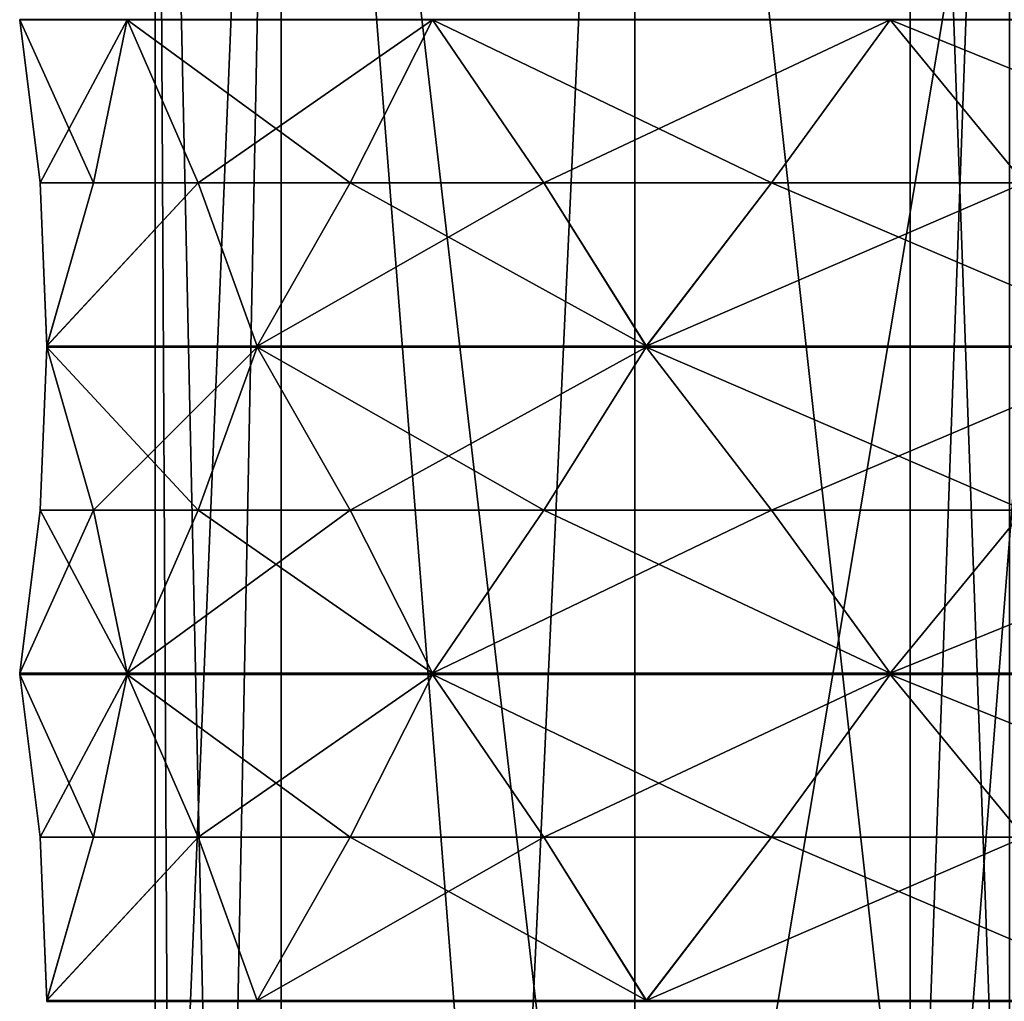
# Model space of a CAD drawing. Header units: millimetres. Extents: x -175 to 175, y 0 to 232.
# Tile 30 of 140: x -172 to -157, y 79 to 94. Entities that reach past the tile are written whole.
import ezdxf

# ---------------------------------------------------------------- set-up
doc = ezdxf.new("R2010")
doc.units = ezdxf.units.MM
doc.header["$LTSCALE"] = 65.185185
for name, color, linetype in [('1335', 7, 'CONTINUOUS'), ('1339', 7, 'CONTINUOUS'), ('1362', 7, 'CONTINUOUS'), ('1363', 7, 'CONTINUOUS'), ('1403', 7, 'CONTINUOUS'), ('1404', 7, 'CONTINUOUS'), ('1405', 7, 'CONTINUOUS'), ('1406', 7, 'CONTINUOUS'), ('1416', 7, 'CONTINUOUS'), ('1417', 7, 'CONTINUOUS'), ('1418', 7, 'CONTINUOUS'), ('1419', 7, 'CONTINUOUS'), ('1420', 7, 'CONTINUOUS'), ('1421', 7, 'CONTINUOUS'), ('1422', 7, 'CONTINUOUS'), ('1432', 7, 'CONTINUOUS'), ('1433', 7, 'CONTINUOUS'), ('1434', 7, 'CONTINUOUS'), ('1487', 7, 'CONTINUOUS'), ('1488', 7, 'CONTINUOUS'), ('1489', 7, 'CONTINUOUS'), ('1490', 7, 'CONTINUOUS'), ('1491', 7, 'CONTINUOUS'), ('1492', 7, 'CONTINUOUS'), ('1493', 7, 'CONTINUOUS'), ('1494', 7, 'CONTINUOUS'), ('1503', 7, 'CONTINUOUS'), ('1504', 7, 'CONTINUOUS'), ('1505', 7, 'CONTINUOUS'), ('1506', 7, 'CONTINUOUS'), ('1507', 7, 'CONTINUOUS'), ('1508', 7, 'CONTINUOUS'), ('1509', 7, 'CONTINUOUS'), ('1510', 7, 'CONTINUOUS')]:
    doc.layers.add(name, color=color, linetype=linetype)

msp = doc.modelspace()

# ---------------------------------------------------------------- linework, layer by layer
at = {"layer": '1335', "color": 7, "linetype": 'CONTINUOUS', "true_color": 0xe0f2ff}
for points in [[(-168.245, 113.6, -8.786), (-170.25, 113.6), (-169.201, 65.1, -6.434), (-168.245, 113.6, -8.786)], [(-169.201, 65.1, -6.434), (-170.25, 113.6), (-169.986, 65.1, -3.259), (-169.201, 65.1, -6.434)], [(-169.986, 65.1, -3.259), (-170.25, 113.6), (-170.25, 65.1), (-169.986, 65.1, -3.259)], [(-164.71, 68.59, -13.917), (-168.245, 113.6, -8.786), (-169.201, 65.1, -6.434), (-164.71, 68.59, -13.917)], [(-162.626, 113.6, -15.832), (-168.245, 113.6, -8.786), (-164.71, 68.59, -13.917), (-162.626, 113.6, -15.832)], [(-157.872, 70.8, -18.657), (-162.626, 113.6, -15.832), (-164.71, 68.59, -13.917), (-157.872, 70.8, -18.657)], [(-154.506, 113.6, -19.742), (-162.626, 113.6, -15.832), (-157.872, 70.8, -18.657), (-154.506, 113.6, -19.742)], [(-154.506, 113.6, -19.742), (-157.872, 70.8, -18.657), (-152.671, 76.6, -20.073), (-154.506, 113.6, -19.742)]]:
    msp.add_3dface(points, dxfattribs=at)
at = {"layer": '1339', "color": 7, "linetype": 'CONTINUOUS', "true_color": 0xe0f2ff}
for points in [[(-170.25, 65.1), (-170.25, 113.6), (-168.245, 113.6, 8.786), (-170.25, 65.1)], [(-170.25, 65.1), (-168.245, 113.6, 8.786), (-168.245, 65.1, 8.786), (-170.25, 65.1)], [(-168.245, 113.6, 8.786), (-162.626, 113.6, 15.832), (-162.626, 65.1, 15.832), (-168.245, 113.6, 8.786)], [(-168.245, 65.1, 8.786), (-168.245, 113.6, 8.786), (-162.626, 65.1, 15.832), (-168.245, 65.1, 8.786)], [(-162.626, 113.6, 15.832), (-154.506, 113.6, 19.742), (-162.626, 65.1, 15.832), (-162.626, 113.6, 15.832)], [(-162.626, 65.1, 15.832), (-154.506, 113.6, 19.742), (-154.506, 65.1, 19.742), (-162.626, 65.1, 15.832)]]:
    msp.add_3dface(points, dxfattribs=at)
at = {"layer": '1362', "color": 7, "linetype": 'CONTINUOUS', "true_color": 0xe0f2ff}
for points in [[(-158.25, 69.6), (-156.674, 69.6, 4.849), (-158.25, 113.6), (-158.25, 69.6)], [(-158.25, 113.6), (-156.674, 69.6, 4.849), (-156.674, 113.6, 4.849), (-158.25, 113.6)]]:
    msp.add_3dface(points, dxfattribs=at)
at = {"layer": '1363', "color": 7, "linetype": 'CONTINUOUS', "true_color": 0xe0f2ff}
for points in [[(-156.674, 69.6, -4.849), (-158.25, 69.6), (-156.674, 113.6, -4.849), (-156.674, 69.6, -4.849)], [(-158.25, 69.6), (-158.25, 113.6), (-156.674, 113.6, -4.849), (-158.25, 69.6)]]:
    msp.add_3dface(points, dxfattribs=at)
at = {"layer": '1403', "color": 7, "linetype": 'CONTINUOUS', "true_color": 0xe0f2ff}
for points in [[(-172.4, 94.29), (-172.077, 91.7, -2.174), (-172.077, 91.7, 2.174), (-172.4, 94.29)], [(-172.077, 91.7, -2.174), (-171.97, 89.11, -4.37), (-172.077, 91.7, 2.174), (-172.077, 91.7, -2.174)], [(-172.077, 91.7, 2.174), (-171.97, 89.11, -4.37), (-171.97, 89.106, 4.369), (-172.077, 91.7, 2.174)], [(-171.97, 89.09, -4.37), (-172.077, 86.5, -2.174), (-171.97, 89.09, 4.37), (-171.97, 89.09, -4.37)], [(-171.97, 89.09, 4.37), (-172.077, 86.5, -2.174), (-172.077, 86.5, 2.174), (-171.97, 89.09, 4.37)], [(-171.97, 89.11, -4.37), (-171.97, 89.1, -4.37), (-171.97, 89.106, 4.369), (-171.97, 89.11, -4.37)], [(-171.97, 89.106, 4.369), (-171.97, 89.1, -4.37), (-171.97, 89.098, 4.37), (-171.97, 89.106, 4.369)], [(-171.97, 89.1, -4.37), (-171.97, 89.09, -4.37), (-171.97, 89.098, 4.37), (-171.97, 89.1, -4.37)], [(-171.97, 89.098, 4.37), (-171.97, 89.09, -4.37), (-171.97, 89.09, 4.37), (-171.97, 89.098, 4.37)], [(-172.077, 86.5, -2.174), (-172.4, 83.91), (-172.077, 86.5, 2.174), (-172.077, 86.5, -2.174)]]:
    msp.add_3dface(points, dxfattribs=at)
at = {"layer": '1404', "color": 7, "linetype": 'CONTINUOUS', "true_color": 0xe0f2ff}
for points in [[(-170.695, 94.29, 8.572), (-171.229, 91.7, 6.44), (-169.565, 91.7, 10.458), (-170.695, 94.29, 8.572)], [(-171.229, 91.7, 6.44), (-171.97, 89.106, 4.369), (-169.565, 91.7, 10.458), (-171.229, 91.7, 6.44)], [(-169.565, 91.7, 10.458), (-171.97, 89.106, 4.369), (-168.626, 89.106, 12.444), (-169.565, 91.7, 10.458)], [(-171.97, 89.106, 4.369), (-171.97, 89.098, 4.37), (-168.626, 89.106, 12.444), (-171.97, 89.106, 4.369)], [(-168.626, 89.106, 12.444), (-171.97, 89.098, 4.37), (-168.625, 89.098, 12.445), (-168.626, 89.106, 12.444)], [(-171.97, 89.098, 4.37), (-171.97, 89.09, 4.37), (-168.625, 89.098, 12.445), (-171.97, 89.098, 4.37)], [(-168.625, 89.098, 12.445), (-171.97, 89.09, 4.37), (-168.625, 89.09, 12.445), (-168.625, 89.098, 12.445)], [(-171.97, 89.09, 4.37), (-171.229, 86.5, 6.44), (-168.625, 89.09, 12.445), (-171.97, 89.09, 4.37)], [(-168.625, 89.09, 12.445), (-171.229, 86.5, 6.44), (-169.565, 86.5, 10.458), (-168.625, 89.09, 12.445)], [(-171.229, 86.5, 6.44), (-170.695, 83.91, 8.572), (-169.565, 86.5, 10.458), (-171.229, 86.5, 6.44)]]:
    msp.add_3dface(points, dxfattribs=at)
at = {"layer": '1405', "color": 7, "linetype": 'CONTINUOUS', "true_color": 0xe0f2ff}
for points in [[(-165.839, 94.29, 15.839), (-167.149, 91.7, 14.074), (-164.074, 91.7, 17.149), (-165.839, 94.29, 15.839)], [(-167.149, 91.7, 14.074), (-168.626, 89.106, 12.444), (-164.074, 91.7, 17.149), (-167.149, 91.7, 14.074)], [(-164.074, 91.7, 17.149), (-168.626, 89.106, 12.444), (-162.446, 89.106, 18.625), (-164.074, 91.7, 17.149)], [(-168.626, 89.106, 12.444), (-168.625, 89.098, 12.445), (-162.446, 89.106, 18.625), (-168.626, 89.106, 12.444)], [(-162.446, 89.106, 18.625), (-168.625, 89.098, 12.445), (-162.445, 89.098, 18.625), (-162.446, 89.106, 18.625)], [(-168.625, 89.098, 12.445), (-168.625, 89.09, 12.445), (-162.445, 89.098, 18.625), (-168.625, 89.098, 12.445)], [(-162.445, 89.098, 18.625), (-168.625, 89.09, 12.445), (-162.445, 89.09, 18.625), (-162.445, 89.098, 18.625)], [(-168.625, 89.09, 12.445), (-167.149, 86.5, 14.074), (-162.445, 89.09, 18.625), (-168.625, 89.09, 12.445)], [(-162.445, 89.09, 18.625), (-167.149, 86.5, 14.074), (-164.074, 86.5, 17.149), (-162.445, 89.09, 18.625)], [(-167.149, 86.5, 14.074), (-165.839, 83.91, 15.839), (-164.074, 86.5, 17.149), (-167.149, 86.5, 14.074)]]:
    msp.add_3dface(points, dxfattribs=at)
at = {"layer": '1406', "color": 7, "linetype": 'CONTINUOUS', "true_color": 0xe0f2ff}
for points in [[(-158.572, 94.29, 20.695), (-160.458, 91.7, 19.565), (-156.44, 91.7, 21.229), (-158.572, 94.29, 20.695)], [(-160.458, 91.7, 19.565), (-162.446, 89.106, 18.625), (-156.44, 91.7, 21.229), (-160.458, 91.7, 19.565)], [(-156.44, 91.7, 21.229), (-162.446, 89.106, 18.625), (-154.371, 89.106, 21.97), (-156.44, 91.7, 21.229)], [(-162.446, 89.106, 18.625), (-162.445, 89.098, 18.625), (-154.371, 89.106, 21.97), (-162.446, 89.106, 18.625)], [(-154.371, 89.106, 21.97), (-162.445, 89.098, 18.625), (-154.37, 89.098, 21.97), (-154.371, 89.106, 21.97)], [(-162.445, 89.098, 18.625), (-162.445, 89.09, 18.625), (-154.37, 89.098, 21.97), (-162.445, 89.098, 18.625)], [(-154.37, 89.098, 21.97), (-162.445, 89.09, 18.625), (-154.37, 89.09, 21.97), (-154.37, 89.098, 21.97)], [(-162.445, 89.09, 18.625), (-160.458, 86.5, 19.565), (-154.37, 89.09, 21.97), (-162.445, 89.09, 18.625)], [(-154.37, 89.09, 21.97), (-160.458, 86.5, 19.565), (-156.44, 86.5, 21.229), (-154.37, 89.09, 21.97)], [(-160.458, 86.5, 19.565), (-158.572, 83.91, 20.695), (-156.44, 86.5, 21.229), (-160.458, 86.5, 19.565)]]:
    msp.add_3dface(points, dxfattribs=at)
at = {"layer": '1416', "color": 7, "linetype": 'CONTINUOUS', "true_color": 0xe0f2ff}
for points in [[(-158.572, 94.29, -20.695), (-156.44, 91.7, -21.229), (-160.458, 91.7, -19.565), (-158.572, 94.29, -20.695)], [(-160.458, 91.7, -19.565), (-154.369, 89.106, -21.97), (-162.444, 89.106, -18.626), (-160.458, 91.7, -19.565)], [(-156.44, 91.7, -21.229), (-154.369, 89.106, -21.97), (-160.458, 91.7, -19.565), (-156.44, 91.7, -21.229)], [(-162.444, 89.106, -18.626), (-154.37, 89.098, -21.97), (-162.445, 89.098, -18.625), (-162.444, 89.106, -18.626)], [(-154.37, 89.098, -21.97), (-154.37, 89.09, -21.97), (-162.445, 89.098, -18.625), (-154.37, 89.098, -21.97)], [(-162.445, 89.098, -18.625), (-154.37, 89.09, -21.97), (-162.445, 89.09, -18.625), (-162.445, 89.098, -18.625)], [(-154.37, 89.09, -21.97), (-156.44, 86.5, -21.229), (-162.445, 89.09, -18.625), (-154.37, 89.09, -21.97)], [(-162.445, 89.09, -18.625), (-156.44, 86.5, -21.229), (-160.458, 86.5, -19.565), (-162.445, 89.09, -18.625)], [(-154.369, 89.106, -21.97), (-154.37, 89.098, -21.97), (-162.444, 89.106, -18.626), (-154.369, 89.106, -21.97)], [(-156.44, 86.5, -21.229), (-158.572, 83.91, -20.695), (-160.458, 86.5, -19.565), (-156.44, 86.5, -21.229)]]:
    msp.add_3dface(points, dxfattribs=at)
at = {"layer": '1417', "color": 7, "linetype": 'CONTINUOUS', "true_color": 0xe0f2ff}
for points in [[(-165.839, 94.29, -15.839), (-164.074, 91.7, -17.149), (-167.149, 91.7, -14.074), (-165.839, 94.29, -15.839)], [(-167.149, 91.7, -14.074), (-162.444, 89.106, -18.626), (-168.625, 89.106, -12.446), (-167.149, 91.7, -14.074)], [(-164.074, 91.7, -17.149), (-162.444, 89.106, -18.626), (-167.149, 91.7, -14.074), (-164.074, 91.7, -17.149)], [(-162.444, 89.106, -18.626), (-162.445, 89.098, -18.625), (-168.625, 89.106, -12.446), (-162.444, 89.106, -18.626)], [(-168.625, 89.106, -12.446), (-162.445, 89.098, -18.625), (-168.625, 89.098, -12.445), (-168.625, 89.106, -12.446)], [(-162.445, 89.098, -18.625), (-162.445, 89.09, -18.625), (-168.625, 89.098, -12.445), (-162.445, 89.098, -18.625)], [(-168.625, 89.098, -12.445), (-162.445, 89.09, -18.625), (-168.625, 89.09, -12.445), (-168.625, 89.098, -12.445)], [(-162.445, 89.09, -18.625), (-164.074, 86.5, -17.149), (-168.625, 89.09, -12.445), (-162.445, 89.09, -18.625)], [(-168.625, 89.09, -12.445), (-164.074, 86.5, -17.149), (-167.149, 86.5, -14.074), (-168.625, 89.09, -12.445)], [(-164.074, 86.5, -17.149), (-165.839, 83.91, -15.839), (-167.149, 86.5, -14.074), (-164.074, 86.5, -17.149)]]:
    msp.add_3dface(points, dxfattribs=at)
at = {"layer": '1418', "color": 7, "linetype": 'CONTINUOUS', "true_color": 0xe0f2ff}
for points in [[(-170.695, 94.29, -8.572), (-169.565, 91.7, -10.458), (-171.229, 91.7, -6.44), (-170.695, 94.29, -8.572)], [(-168.625, 89.106, -12.446), (-171.97, 89.11, -4.37), (-169.565, 91.7, -10.458), (-168.625, 89.106, -12.446)], [(-169.565, 91.7, -10.458), (-171.97, 89.11, -4.37), (-171.229, 91.7, -6.44), (-169.565, 91.7, -10.458)], [(-171.97, 89.1, -4.37), (-171.97, 89.11, -4.37), (-168.625, 89.106, -12.446), (-171.97, 89.1, -4.37)], [(-171.97, 89.1, -4.37), (-168.625, 89.106, -12.446), (-168.625, 89.098, -12.445), (-171.97, 89.1, -4.37)], [(-171.97, 89.09, -4.37), (-171.97, 89.1, -4.37), (-168.625, 89.09, -12.445), (-171.97, 89.09, -4.37)], [(-171.97, 89.1, -4.37), (-168.625, 89.098, -12.445), (-168.625, 89.09, -12.445), (-171.97, 89.1, -4.37)], [(-171.97, 89.09, -4.37), (-168.625, 89.09, -12.445), (-169.565, 86.5, -10.458), (-171.97, 89.09, -4.37)], [(-171.97, 89.09, -4.37), (-169.565, 86.5, -10.458), (-171.229, 86.5, -6.44), (-171.97, 89.09, -4.37)], [(-169.565, 86.5, -10.458), (-170.695, 83.91, -8.572), (-171.229, 86.5, -6.44), (-169.565, 86.5, -10.458)]]:
    msp.add_3dface(points, dxfattribs=at)
at = {"layer": '1419', "color": 7, "linetype": 'CONTINUOUS', "true_color": 0xe0f2ff}
for points in [[(-172.4, 83.89), (-172.077, 81.3, -2.174), (-172.077, 81.3, 2.174), (-172.4, 83.89)], [(-172.077, 81.3, -2.174), (-171.97, 78.71, -4.37), (-172.077, 81.3, 2.174), (-172.077, 81.3, -2.174)], [(-172.077, 81.3, 2.174), (-171.97, 78.71, -4.37), (-171.97, 78.706, 4.369), (-172.077, 81.3, 2.174)], [(-171.97, 78.71, -4.37), (-171.97, 78.7, -4.37), (-171.97, 78.706, 4.369), (-171.97, 78.71, -4.37)], [(-171.97, 78.706, 4.369), (-171.97, 78.7, -4.37), (-171.97, 78.698, 4.37), (-171.97, 78.706, 4.369)], [(-171.97, 78.7, -4.37), (-171.97, 78.69, -4.37), (-171.97, 78.698, 4.37), (-171.97, 78.7, -4.37)], [(-171.97, 78.698, 4.37), (-171.97, 78.69, -4.37), (-171.97, 78.69, 4.37), (-171.97, 78.698, 4.37)]]:
    msp.add_3dface(points, dxfattribs=at)
at = {"layer": '1420', "color": 7, "linetype": 'CONTINUOUS', "true_color": 0xe0f2ff}
for points in [[(-170.695, 83.89, 8.572), (-171.229, 81.3, 6.44), (-169.565, 81.3, 10.458), (-170.695, 83.89, 8.572)], [(-171.229, 81.3, 6.44), (-171.97, 78.706, 4.369), (-169.565, 81.3, 10.458), (-171.229, 81.3, 6.44)], [(-169.565, 81.3, 10.458), (-171.97, 78.706, 4.369), (-168.626, 78.706, 12.444), (-169.565, 81.3, 10.458)], [(-171.97, 78.706, 4.369), (-171.97, 78.698, 4.37), (-168.626, 78.706, 12.444), (-171.97, 78.706, 4.369)], [(-168.626, 78.706, 12.444), (-171.97, 78.698, 4.37), (-168.625, 78.698, 12.445), (-168.626, 78.706, 12.444)], [(-171.97, 78.698, 4.37), (-171.97, 78.69, 4.37), (-168.625, 78.698, 12.445), (-171.97, 78.698, 4.37)], [(-168.625, 78.698, 12.445), (-171.97, 78.69, 4.37), (-168.625, 78.69, 12.445), (-168.625, 78.698, 12.445)]]:
    msp.add_3dface(points, dxfattribs=at)
at = {"layer": '1421', "color": 7, "linetype": 'CONTINUOUS', "true_color": 0xe0f2ff}
for points in [[(-165.839, 83.89, 15.839), (-167.149, 81.3, 14.074), (-164.074, 81.3, 17.149), (-165.839, 83.89, 15.839)], [(-167.149, 81.3, 14.074), (-168.626, 78.706, 12.444), (-164.074, 81.3, 17.149), (-167.149, 81.3, 14.074)], [(-164.074, 81.3, 17.149), (-168.626, 78.706, 12.444), (-162.446, 78.706, 18.625), (-164.074, 81.3, 17.149)], [(-168.626, 78.706, 12.444), (-168.625, 78.698, 12.445), (-162.446, 78.706, 18.625), (-168.626, 78.706, 12.444)], [(-162.446, 78.706, 18.625), (-168.625, 78.698, 12.445), (-162.445, 78.698, 18.625), (-162.446, 78.706, 18.625)], [(-168.625, 78.698, 12.445), (-168.625, 78.69, 12.445), (-162.445, 78.698, 18.625), (-168.625, 78.698, 12.445)], [(-162.445, 78.698, 18.625), (-168.625, 78.69, 12.445), (-162.445, 78.69, 18.625), (-162.445, 78.698, 18.625)]]:
    msp.add_3dface(points, dxfattribs=at)
at = {"layer": '1422', "color": 7, "linetype": 'CONTINUOUS', "true_color": 0xe0f2ff}
for points in [[(-158.572, 83.89, 20.695), (-160.458, 81.3, 19.565), (-156.44, 81.3, 21.229), (-158.572, 83.89, 20.695)], [(-160.458, 81.3, 19.565), (-162.446, 78.706, 18.625), (-156.44, 81.3, 21.229), (-160.458, 81.3, 19.565)], [(-156.44, 81.3, 21.229), (-162.446, 78.706, 18.625), (-154.371, 78.706, 21.97), (-156.44, 81.3, 21.229)], [(-162.446, 78.706, 18.625), (-162.445, 78.698, 18.625), (-154.371, 78.706, 21.97), (-162.446, 78.706, 18.625)], [(-154.371, 78.706, 21.97), (-162.445, 78.698, 18.625), (-154.37, 78.698, 21.97), (-154.371, 78.706, 21.97)], [(-162.445, 78.698, 18.625), (-162.445, 78.69, 18.625), (-154.37, 78.698, 21.97), (-162.445, 78.698, 18.625)], [(-154.37, 78.698, 21.97), (-162.445, 78.69, 18.625), (-154.37, 78.69, 21.97), (-154.37, 78.698, 21.97)]]:
    msp.add_3dface(points, dxfattribs=at)
at = {"layer": '1432', "color": 7, "linetype": 'CONTINUOUS', "true_color": 0xe0f2ff}
for points in [[(-158.572, 83.89, -20.695), (-156.44, 81.3, -21.229), (-160.458, 81.3, -19.565), (-158.572, 83.89, -20.695)], [(-160.458, 81.3, -19.565), (-154.369, 78.706, -21.97), (-162.444, 78.706, -18.626), (-160.458, 81.3, -19.565)], [(-156.44, 81.3, -21.229), (-154.369, 78.706, -21.97), (-160.458, 81.3, -19.565), (-156.44, 81.3, -21.229)], [(-162.444, 78.706, -18.626), (-154.37, 78.698, -21.97), (-162.445, 78.698, -18.625), (-162.444, 78.706, -18.626)], [(-154.37, 78.698, -21.97), (-154.37, 78.69, -21.97), (-162.445, 78.698, -18.625), (-154.37, 78.698, -21.97)], [(-162.445, 78.698, -18.625), (-154.37, 78.69, -21.97), (-162.445, 78.69, -18.625), (-162.445, 78.698, -18.625)], [(-154.369, 78.706, -21.97), (-154.37, 78.698, -21.97), (-162.444, 78.706, -18.626), (-154.369, 78.706, -21.97)]]:
    msp.add_3dface(points, dxfattribs=at)
at = {"layer": '1433', "color": 7, "linetype": 'CONTINUOUS', "true_color": 0xe0f2ff}
for points in [[(-165.839, 83.89, -15.839), (-164.074, 81.3, -17.149), (-167.149, 81.3, -14.074), (-165.839, 83.89, -15.839)], [(-167.149, 81.3, -14.074), (-162.444, 78.706, -18.626), (-168.625, 78.706, -12.446), (-167.149, 81.3, -14.074)], [(-164.074, 81.3, -17.149), (-162.444, 78.706, -18.626), (-167.149, 81.3, -14.074), (-164.074, 81.3, -17.149)], [(-162.444, 78.706, -18.626), (-162.445, 78.698, -18.625), (-168.625, 78.706, -12.446), (-162.444, 78.706, -18.626)], [(-168.625, 78.706, -12.446), (-162.445, 78.698, -18.625), (-168.625, 78.698, -12.445), (-168.625, 78.706, -12.446)], [(-162.445, 78.698, -18.625), (-162.445, 78.69, -18.625), (-168.625, 78.698, -12.445), (-162.445, 78.698, -18.625)], [(-168.625, 78.698, -12.445), (-162.445, 78.69, -18.625), (-168.625, 78.69, -12.445), (-168.625, 78.698, -12.445)]]:
    msp.add_3dface(points, dxfattribs=at)
at = {"layer": '1434', "color": 7, "linetype": 'CONTINUOUS', "true_color": 0xe0f2ff}
for points in [[(-170.695, 83.89, -8.572), (-169.565, 81.3, -10.458), (-171.229, 81.3, -6.44), (-170.695, 83.89, -8.572)], [(-168.625, 78.706, -12.446), (-171.97, 78.71, -4.37), (-169.565, 81.3, -10.458), (-168.625, 78.706, -12.446)], [(-169.565, 81.3, -10.458), (-171.97, 78.71, -4.37), (-171.229, 81.3, -6.44), (-169.565, 81.3, -10.458)], [(-171.97, 78.7, -4.37), (-171.97, 78.71, -4.37), (-168.625, 78.706, -12.446), (-171.97, 78.7, -4.37)], [(-171.97, 78.7, -4.37), (-168.625, 78.706, -12.446), (-168.625, 78.698, -12.445), (-171.97, 78.7, -4.37)], [(-171.97, 78.69, -4.37), (-171.97, 78.7, -4.37), (-168.625, 78.69, -12.445), (-171.97, 78.69, -4.37)], [(-171.97, 78.7, -4.37), (-168.625, 78.698, -12.445), (-168.625, 78.69, -12.445), (-171.97, 78.7, -4.37)]]:
    msp.add_3dface(points, dxfattribs=at)
at = {"layer": '1487', "color": 7, "linetype": 'CONTINUOUS', "true_color": 0xe0f2ff}
for points in [[(-150, 94.29, -22.4), (-158.572, 94.29, -20.695), (-158.572, 94.3, -20.695), (-150, 94.29, -22.4)], [(-150, 94.3, -22.4), (-150, 94.29, -22.4), (-158.572, 94.3, -20.695), (-150, 94.3, -22.4)], [(-150, 94.29, -22.4), (-152.174, 91.7, -22.077), (-158.572, 94.29, -20.695), (-150, 94.29, -22.4)], [(-152.174, 91.7, -22.077), (-156.44, 91.7, -21.229), (-158.572, 94.29, -20.695), (-152.174, 91.7, -22.077)]]:
    msp.add_3dface(points, dxfattribs=at)
at = {"layer": '1488', "color": 7, "linetype": 'CONTINUOUS', "true_color": 0xe0f2ff}
for points in [[(-158.572, 94.29, -20.695), (-165.839, 94.29, -15.839), (-165.839, 94.3, -15.839), (-158.572, 94.29, -20.695)], [(-158.572, 94.3, -20.695), (-158.572, 94.29, -20.695), (-165.839, 94.3, -15.839), (-158.572, 94.3, -20.695)], [(-158.572, 94.29, -20.695), (-160.458, 91.7, -19.565), (-165.839, 94.29, -15.839), (-158.572, 94.29, -20.695)], [(-160.458, 91.7, -19.565), (-164.074, 91.7, -17.149), (-165.839, 94.29, -15.839), (-160.458, 91.7, -19.565)], [(-160.458, 91.7, -19.565), (-162.444, 89.106, -18.626), (-164.074, 91.7, -17.149), (-160.458, 91.7, -19.565)]]:
    msp.add_3dface(points, dxfattribs=at)
at = {"layer": '1489', "color": 7, "linetype": 'CONTINUOUS', "true_color": 0xe0f2ff}
for points in [[(-165.839, 94.29, -15.839), (-170.695, 94.29, -8.572), (-170.695, 94.3, -8.572), (-165.839, 94.29, -15.839)], [(-165.839, 94.3, -15.839), (-165.839, 94.29, -15.839), (-170.695, 94.3, -8.572), (-165.839, 94.3, -15.839)], [(-165.839, 94.29, -15.839), (-167.149, 91.7, -14.074), (-170.695, 94.29, -8.572), (-165.839, 94.29, -15.839)], [(-167.149, 91.7, -14.074), (-169.565, 91.7, -10.458), (-170.695, 94.29, -8.572), (-167.149, 91.7, -14.074)], [(-167.149, 91.7, -14.074), (-168.625, 89.106, -12.446), (-169.565, 91.7, -10.458), (-167.149, 91.7, -14.074)]]:
    msp.add_3dface(points, dxfattribs=at)
at = {"layer": '1490', "color": 7, "linetype": 'CONTINUOUS', "true_color": 0xe0f2ff}
for points in [[(-170.695, 94.29, -8.572), (-172.4, 94.29), (-172.4, 94.3, 0), (-170.695, 94.29, -8.572)], [(-170.695, 94.3, -8.572), (-170.695, 94.29, -8.572), (-172.4, 94.3, 0), (-170.695, 94.3, -8.572)], [(-172.077, 91.7, -2.174), (-172.4, 94.29), (-171.229, 91.7, -6.44), (-172.077, 91.7, -2.174)], [(-172.4, 94.29), (-170.695, 94.29, -8.572), (-171.229, 91.7, -6.44), (-172.4, 94.29)], [(-171.97, 89.11, -4.37), (-172.077, 91.7, -2.174), (-171.229, 91.7, -6.44), (-171.97, 89.11, -4.37)]]:
    msp.add_3dface(points, dxfattribs=at)
at = {"layer": '1491', "color": 7, "linetype": 'CONTINUOUS', "true_color": 0xe0f2ff}
for points in [[(-172.4, 94.29), (-170.695, 94.29, 8.572), (-170.695, 94.3, 8.572), (-172.4, 94.29)], [(-172.4, 94.3, 0), (-172.4, 94.29), (-170.695, 94.3, 8.572), (-172.4, 94.3, 0)], [(-172.4, 94.29), (-172.077, 91.7, 2.174), (-170.695, 94.29, 8.572), (-172.4, 94.29)], [(-172.077, 91.7, 2.174), (-171.229, 91.7, 6.44), (-170.695, 94.29, 8.572), (-172.077, 91.7, 2.174)], [(-172.077, 91.7, 2.174), (-171.97, 89.106, 4.369), (-171.229, 91.7, 6.44), (-172.077, 91.7, 2.174)]]:
    msp.add_3dface(points, dxfattribs=at)
at = {"layer": '1492', "color": 7, "linetype": 'CONTINUOUS', "true_color": 0xe0f2ff}
for points in [[(-170.695, 94.29, 8.572), (-165.839, 94.29, 15.839), (-165.839, 94.3, 15.839), (-170.695, 94.29, 8.572)], [(-170.695, 94.3, 8.572), (-170.695, 94.29, 8.572), (-165.839, 94.3, 15.839), (-170.695, 94.3, 8.572)], [(-170.695, 94.29, 8.572), (-169.565, 91.7, 10.458), (-165.839, 94.29, 15.839), (-170.695, 94.29, 8.572)], [(-169.565, 91.7, 10.458), (-167.149, 91.7, 14.074), (-165.839, 94.29, 15.839), (-169.565, 91.7, 10.458)], [(-169.565, 91.7, 10.458), (-168.626, 89.106, 12.444), (-167.149, 91.7, 14.074), (-169.565, 91.7, 10.458)]]:
    msp.add_3dface(points, dxfattribs=at)
at = {"layer": '1493', "color": 7, "linetype": 'CONTINUOUS', "true_color": 0xe0f2ff}
for points in [[(-165.839, 94.29, 15.839), (-158.572, 94.29, 20.695), (-158.572, 94.3, 20.695), (-165.839, 94.29, 15.839)], [(-165.839, 94.3, 15.839), (-165.839, 94.29, 15.839), (-158.572, 94.3, 20.695), (-165.839, 94.3, 15.839)], [(-165.839, 94.29, 15.839), (-164.074, 91.7, 17.149), (-158.572, 94.29, 20.695), (-165.839, 94.29, 15.839)], [(-164.074, 91.7, 17.149), (-160.458, 91.7, 19.565), (-158.572, 94.29, 20.695), (-164.074, 91.7, 17.149)], [(-164.074, 91.7, 17.149), (-162.446, 89.106, 18.625), (-160.458, 91.7, 19.565), (-164.074, 91.7, 17.149)]]:
    msp.add_3dface(points, dxfattribs=at)
at = {"layer": '1494', "color": 7, "linetype": 'CONTINUOUS', "true_color": 0xe0f2ff}
for points in [[(-158.572, 94.29, 20.695), (-150, 94.29, 22.4), (-150, 94.3, 22.4), (-158.572, 94.29, 20.695)], [(-158.572, 94.3, 20.695), (-158.572, 94.29, 20.695), (-150, 94.3, 22.4), (-158.572, 94.3, 20.695)], [(-158.572, 94.29, 20.695), (-156.44, 91.7, 21.229), (-150, 94.29, 22.4), (-158.572, 94.29, 20.695)]]:
    msp.add_3dface(points, dxfattribs=at)
at = {"layer": '1503', "color": 7, "linetype": 'CONTINUOUS', "true_color": 0xe0f2ff}
for points in [[(-150, 83.91, -22.4), (-158.572, 83.91, -20.695), (-156.44, 86.5, -21.229), (-150, 83.91, -22.4)], [(-158.572, 83.91, -20.695), (-150, 83.91, -22.4), (-150, 83.9, -22.4), (-158.572, 83.91, -20.695)], [(-158.572, 83.91, -20.695), (-150, 83.9, -22.4), (-158.572, 83.9, -20.695), (-158.572, 83.91, -20.695)], [(-150, 83.89, -22.4), (-158.572, 83.89, -20.695), (-158.572, 83.9, -20.695), (-150, 83.89, -22.4)], [(-150, 83.9, -22.4), (-150, 83.89, -22.4), (-158.572, 83.9, -20.695), (-150, 83.9, -22.4)], [(-150, 83.89, -22.4), (-152.174, 81.3, -22.077), (-158.572, 83.89, -20.695), (-150, 83.89, -22.4)], [(-152.174, 81.3, -22.077), (-156.44, 81.3, -21.229), (-158.572, 83.89, -20.695), (-152.174, 81.3, -22.077)]]:
    msp.add_3dface(points, dxfattribs=at)
at = {"layer": '1504', "color": 7, "linetype": 'CONTINUOUS', "true_color": 0xe0f2ff}
for points in [[(-162.445, 89.09, -18.625), (-160.458, 86.5, -19.565), (-164.074, 86.5, -17.149), (-162.445, 89.09, -18.625)], [(-158.572, 83.91, -20.695), (-165.839, 83.91, -15.839), (-164.074, 86.5, -17.149), (-158.572, 83.91, -20.695)], [(-160.458, 86.5, -19.565), (-158.572, 83.91, -20.695), (-164.074, 86.5, -17.149), (-160.458, 86.5, -19.565)], [(-165.839, 83.91, -15.839), (-158.572, 83.91, -20.695), (-158.572, 83.9, -20.695), (-165.839, 83.91, -15.839)], [(-165.839, 83.91, -15.839), (-158.572, 83.9, -20.695), (-165.839, 83.9, -15.839), (-165.839, 83.91, -15.839)], [(-158.572, 83.89, -20.695), (-165.839, 83.89, -15.839), (-165.839, 83.9, -15.839), (-158.572, 83.89, -20.695)], [(-158.572, 83.9, -20.695), (-158.572, 83.89, -20.695), (-165.839, 83.9, -15.839), (-158.572, 83.9, -20.695)], [(-158.572, 83.89, -20.695), (-160.458, 81.3, -19.565), (-165.839, 83.89, -15.839), (-158.572, 83.89, -20.695)], [(-160.458, 81.3, -19.565), (-164.074, 81.3, -17.149), (-165.839, 83.89, -15.839), (-160.458, 81.3, -19.565)], [(-160.458, 81.3, -19.565), (-162.444, 78.706, -18.626), (-164.074, 81.3, -17.149), (-160.458, 81.3, -19.565)]]:
    msp.add_3dface(points, dxfattribs=at)
at = {"layer": '1505', "color": 7, "linetype": 'CONTINUOUS', "true_color": 0xe0f2ff}
for points in [[(-168.625, 89.09, -12.445), (-167.149, 86.5, -14.074), (-169.565, 86.5, -10.458), (-168.625, 89.09, -12.445)], [(-165.839, 83.91, -15.839), (-170.695, 83.91, -8.572), (-169.565, 86.5, -10.458), (-165.839, 83.91, -15.839)], [(-167.149, 86.5, -14.074), (-165.839, 83.91, -15.839), (-169.565, 86.5, -10.458), (-167.149, 86.5, -14.074)], [(-170.695, 83.91, -8.572), (-165.839, 83.91, -15.839), (-165.839, 83.9, -15.839), (-170.695, 83.91, -8.572)], [(-170.695, 83.91, -8.572), (-165.839, 83.9, -15.839), (-170.695, 83.9, -8.572), (-170.695, 83.91, -8.572)], [(-165.839, 83.89, -15.839), (-170.695, 83.89, -8.572), (-170.695, 83.9, -8.572), (-165.839, 83.89, -15.839)], [(-165.839, 83.9, -15.839), (-165.839, 83.89, -15.839), (-170.695, 83.9, -8.572), (-165.839, 83.9, -15.839)], [(-165.839, 83.89, -15.839), (-167.149, 81.3, -14.074), (-170.695, 83.89, -8.572), (-165.839, 83.89, -15.839)], [(-167.149, 81.3, -14.074), (-169.565, 81.3, -10.458), (-170.695, 83.89, -8.572), (-167.149, 81.3, -14.074)], [(-167.149, 81.3, -14.074), (-168.625, 78.706, -12.446), (-169.565, 81.3, -10.458), (-167.149, 81.3, -14.074)]]:
    msp.add_3dface(points, dxfattribs=at)
at = {"layer": '1506', "color": 7, "linetype": 'CONTINUOUS', "true_color": 0xe0f2ff}
for points in [[(-172.077, 86.5, -2.174), (-171.97, 89.09, -4.37), (-171.229, 86.5, -6.44), (-172.077, 86.5, -2.174)], [(-172.4, 83.91), (-172.077, 86.5, -2.174), (-170.695, 83.91, -8.572), (-172.4, 83.91)], [(-170.695, 83.91, -8.572), (-172.077, 86.5, -2.174), (-171.229, 86.5, -6.44), (-170.695, 83.91, -8.572)], [(-172.4, 83.91), (-170.695, 83.91, -8.572), (-170.695, 83.9, -8.572), (-172.4, 83.91)], [(-172.4, 83.91), (-170.695, 83.9, -8.572), (-172.4, 83.9, 0), (-172.4, 83.91)], [(-170.695, 83.89, -8.572), (-172.4, 83.89), (-172.4, 83.9, 0), (-170.695, 83.89, -8.572)], [(-170.695, 83.9, -8.572), (-170.695, 83.89, -8.572), (-172.4, 83.9, 0), (-170.695, 83.9, -8.572)], [(-172.077, 81.3, -2.174), (-172.4, 83.89), (-171.229, 81.3, -6.44), (-172.077, 81.3, -2.174)], [(-172.4, 83.89), (-170.695, 83.89, -8.572), (-171.229, 81.3, -6.44), (-172.4, 83.89)], [(-171.97, 78.71, -4.37), (-172.077, 81.3, -2.174), (-171.229, 81.3, -6.44), (-171.97, 78.71, -4.37)]]:
    msp.add_3dface(points, dxfattribs=at)
at = {"layer": '1507', "color": 7, "linetype": 'CONTINUOUS', "true_color": 0xe0f2ff}
for points in [[(-171.97, 89.09, 4.37), (-172.077, 86.5, 2.174), (-171.229, 86.5, 6.44), (-171.97, 89.09, 4.37)], [(-172.077, 86.5, 2.174), (-172.4, 83.91), (-171.229, 86.5, 6.44), (-172.077, 86.5, 2.174)], [(-172.4, 83.91), (-170.695, 83.91, 8.572), (-171.229, 86.5, 6.44), (-172.4, 83.91)], [(-170.695, 83.91, 8.572), (-172.4, 83.91), (-172.4, 83.9, 0), (-170.695, 83.91, 8.572)], [(-170.695, 83.91, 8.572), (-172.4, 83.9, 0), (-170.695, 83.9, 8.572), (-170.695, 83.91, 8.572)], [(-172.4, 83.89), (-170.695, 83.89, 8.572), (-170.695, 83.9, 8.572), (-172.4, 83.89)], [(-172.4, 83.9, 0), (-172.4, 83.89), (-170.695, 83.9, 8.572), (-172.4, 83.9, 0)], [(-172.4, 83.89), (-172.077, 81.3, 2.174), (-170.695, 83.89, 8.572), (-172.4, 83.89)], [(-172.077, 81.3, 2.174), (-171.229, 81.3, 6.44), (-170.695, 83.89, 8.572), (-172.077, 81.3, 2.174)], [(-172.077, 81.3, 2.174), (-171.97, 78.706, 4.369), (-171.229, 81.3, 6.44), (-172.077, 81.3, 2.174)]]:
    msp.add_3dface(points, dxfattribs=at)
at = {"layer": '1508', "color": 7, "linetype": 'CONTINUOUS', "true_color": 0xe0f2ff}
for points in [[(-168.625, 89.09, 12.445), (-169.565, 86.5, 10.458), (-167.149, 86.5, 14.074), (-168.625, 89.09, 12.445)], [(-169.565, 86.5, 10.458), (-170.695, 83.91, 8.572), (-167.149, 86.5, 14.074), (-169.565, 86.5, 10.458)], [(-170.695, 83.91, 8.572), (-165.839, 83.91, 15.839), (-167.149, 86.5, 14.074), (-170.695, 83.91, 8.572)], [(-165.839, 83.91, 15.839), (-170.695, 83.91, 8.572), (-170.695, 83.9, 8.572), (-165.839, 83.91, 15.839)], [(-165.839, 83.91, 15.839), (-170.695, 83.9, 8.572), (-165.839, 83.9, 15.839), (-165.839, 83.91, 15.839)], [(-170.695, 83.89, 8.572), (-165.839, 83.89, 15.839), (-165.839, 83.9, 15.839), (-170.695, 83.89, 8.572)], [(-170.695, 83.9, 8.572), (-170.695, 83.89, 8.572), (-165.839, 83.9, 15.839), (-170.695, 83.9, 8.572)], [(-170.695, 83.89, 8.572), (-169.565, 81.3, 10.458), (-165.839, 83.89, 15.839), (-170.695, 83.89, 8.572)], [(-169.565, 81.3, 10.458), (-167.149, 81.3, 14.074), (-165.839, 83.89, 15.839), (-169.565, 81.3, 10.458)], [(-169.565, 81.3, 10.458), (-168.626, 78.706, 12.444), (-167.149, 81.3, 14.074), (-169.565, 81.3, 10.458)]]:
    msp.add_3dface(points, dxfattribs=at)
at = {"layer": '1509', "color": 7, "linetype": 'CONTINUOUS', "true_color": 0xe0f2ff}
for points in [[(-162.445, 89.09, 18.625), (-164.074, 86.5, 17.149), (-160.458, 86.5, 19.565), (-162.445, 89.09, 18.625)], [(-164.074, 86.5, 17.149), (-165.839, 83.91, 15.839), (-160.458, 86.5, 19.565), (-164.074, 86.5, 17.149)], [(-165.839, 83.91, 15.839), (-158.572, 83.91, 20.695), (-160.458, 86.5, 19.565), (-165.839, 83.91, 15.839)], [(-158.572, 83.91, 20.695), (-165.839, 83.91, 15.839), (-165.839, 83.9, 15.839), (-158.572, 83.91, 20.695)], [(-158.572, 83.91, 20.695), (-165.839, 83.9, 15.839), (-158.572, 83.9, 20.695), (-158.572, 83.91, 20.695)], [(-165.839, 83.89, 15.839), (-158.572, 83.89, 20.695), (-158.572, 83.9, 20.695), (-165.839, 83.89, 15.839)], [(-165.839, 83.9, 15.839), (-165.839, 83.89, 15.839), (-158.572, 83.9, 20.695), (-165.839, 83.9, 15.839)], [(-165.839, 83.89, 15.839), (-164.074, 81.3, 17.149), (-158.572, 83.89, 20.695), (-165.839, 83.89, 15.839)], [(-164.074, 81.3, 17.149), (-160.458, 81.3, 19.565), (-158.572, 83.89, 20.695), (-164.074, 81.3, 17.149)], [(-164.074, 81.3, 17.149), (-162.446, 78.706, 18.625), (-160.458, 81.3, 19.565), (-164.074, 81.3, 17.149)]]:
    msp.add_3dface(points, dxfattribs=at)
at = {"layer": '1510', "color": 7, "linetype": 'CONTINUOUS', "true_color": 0xe0f2ff}
for points in [[(-156.44, 86.5, 21.229), (-158.572, 83.91, 20.695), (-152.174, 86.5, 22.077), (-156.44, 86.5, 21.229)], [(-158.572, 83.91, 20.695), (-150, 83.91, 22.4), (-152.174, 86.5, 22.077), (-158.572, 83.91, 20.695)], [(-150, 83.91, 22.4), (-158.572, 83.91, 20.695), (-158.572, 83.9, 20.695), (-150, 83.91, 22.4)], [(-150, 83.91, 22.4), (-158.572, 83.9, 20.695), (-150, 83.9, 22.4), (-150, 83.91, 22.4)], [(-158.572, 83.89, 20.695), (-150, 83.89, 22.4), (-150, 83.9, 22.4), (-158.572, 83.89, 20.695)], [(-158.572, 83.9, 20.695), (-158.572, 83.89, 20.695), (-150, 83.9, 22.4), (-158.572, 83.9, 20.695)], [(-158.572, 83.89, 20.695), (-156.44, 81.3, 21.229), (-150, 83.89, 22.4), (-158.572, 83.89, 20.695)]]:
    msp.add_3dface(points, dxfattribs=at)

doc.saveas('drawing.dxf')
